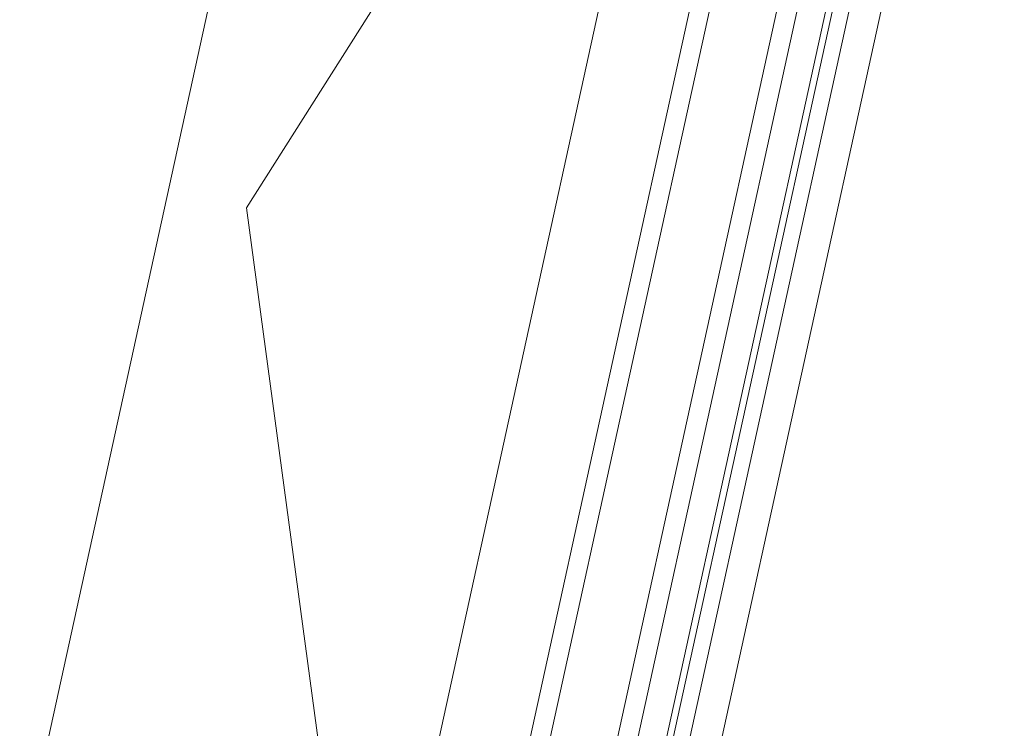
# Model space of a CAD drawing. Header units: metres. Extents: x 233012 to 233264, y 553571 to 554014.
# Tile 115 of 256: x 233196.482 to 233196.781, y 553801.201 to 553801.417. Entities that reach past the tile are written whole.
import ezdxf

# ---------------------------------------------------------------- set-up
doc = ezdxf.new("R2010")
doc.units = ezdxf.units.M
doc.layers.add('A-NL30_stijlen_dorpels-pui', color=252, linetype='Continuous', lineweight=5)
doc.layers.add('A-NL30_wandopeningen', color=252, linetype='Continuous', lineweight=5)

# ---------------------------------------------------------------- blocks, each defined once
blk = doc.blocks.new('NLRS_31_WI_CWP_aluminium raam_gen_mie - AWS 65 BS kiep-2839039-01_Situatie')
at = {"layer": 'A-NL30_wandopeningen'}
for p, q in [((-0.252, 0.059), (0, 0.15072)), ((0.252, 0.059), (0, 0.15072)), ((0.192, 0.059), (-0.192, 0.059)), ((0.2065, 0.032), (-0.2064, 0.032)), ((-0.2064, 0.026), (0.2065, 0.026)), ((0.2065, 0.006), (-0.2064, 0.006)), ((-0.2064, 0), (0.2065, 0)), ((-0.1994, -0.0085), (0.1994, -0.0085)), ((-0.2065, -0.0105), (0.2065, -0.0105)), ((-0.2065, -0.0155), (0.2065, -0.0155))]:
    blk.add_line(p, q, dxfattribs=at)
blk = doc.blocks.new('Rectangular Mullion - NLRS_31_CWM_vliesgevelprofiel bxh 50x200_gen_mie-2811612-01_Situatie')
at = {"layer": 'A-NL30_stijlen_dorpels-pui'}
for p, q in [((233203.512, 553833.28429), (233203.39443, 553832.747)), ((233203.5898, 553832.70425), (233203.70738, 553833.24153))]:
    blk.add_line(p, q, dxfattribs=at)

msp = doc.modelspace()

# ---------------------------------------------------------------- block references
at = {"layer": 'A-NL30_stijlen_dorpels-pui'}
msp.add_blockref('Rectangular Mullion - NLRS_31_CWM_vliesgevelprofiel bxh 50x200_gen_mie-2811612-01_Situatie', (-6.92609, -31.65105), dxfattribs=at)
at = {"layer": 'A-NL30_wandopeningen', "rotation": 77.656729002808}
msp.add_blockref('NLRS_31_WI_CWP_aluminium raam_gen_mie - AWS 65 BS kiep-2839039-01_Situatie', (233196.69808, 553801.32718), dxfattribs=at)

doc.saveas('drawing.dxf')
